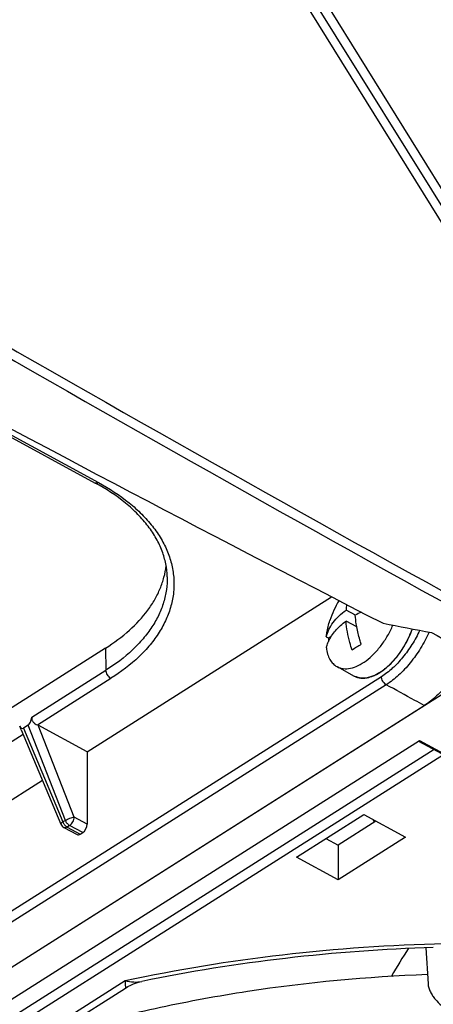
# Model space of a CAD drawing. Header units: millimetres. Extents: x 0 to 1189, y 0 to 841.
# Tile 42 of 67: x 1035 to 1051, y 238 to 274. Entities that reach past the tile are written whole.
import ezdxf

# ---------------------------------------------------------------- set-up
doc = ezdxf.new("R2010")
doc.units = ezdxf.units.MM
doc.header["$LTSCALE"] = 65.395
doc.layers.get('0').update_dxf_attribs({"linetype": 'CONTINUOUS'})
for name, color, linetype in [('COSMETICS', 7, 'CONTINUOUS'), ('DATUM_AXIS', 7, 'CONTINUOUS'), ('DRAFTS', 7, 'CONTINUOUS'), ('ROUNDS', 7, 'CONTINUOUS')]:
    doc.layers.add(name, color=color, linetype=linetype)

msp = doc.modelspace()

# ---------------------------------------------------------------- linework, layer by layer
at = {"color": 9, "linetype": 'CONTINUOUS'}
for p, q in [((1012.2551, 329.5252), (1052.9006, 264.243)), ((1012.5462, 329.7057), (1053.1916, 264.4235)), ((1016.6798, 268.7795), (1038.3028, 257.045)), ((1038.5658, 250.9178), (1038.5804, 250.0972)), ((1035.8376, 248.3603), (1038.5804, 250.0972)), ((1048.7835, 249.8587), (1020.0839, 231.6848)), ((1036.0415, 248.0747), (1038.7641, 249.7988)), ((1048.9661, 249.5609), (1020.2664, 231.387)), ((1035.5215, 247.9572), (1036.9808, 244.4824)), ((1037.0736, 244.5412), (1035.6944, 248.0667)), ((1037.4025, 244.6595), (1036.0723, 248.06)), ((1027.8786, 242.9056), (1035.5077, 247.7367)), ((1050.7373, 247.1611), (1001.4943, 215.9783)), ((1051.0885, 246.9706), (1001.4763, 215.554)), ((1037.8876, 244.3963), (1037.4025, 244.6595)), ((1037.0736, 244.5412), (1036.9808, 244.4824)), ((1037.2329, 244.3528), (1037.1401, 244.294)), ((1037.1401, 244.294), (1037.6283, 244.0291)), ((1037.7211, 244.0879), (1037.2329, 244.3528)), ((1036.2246, 236.6649), (1039.2926, 238.6077))]:
    msp.add_line(p, q, dxfattribs=at)
at = {"color": 7, "linetype": 'CONTINUOUS'}
for p, q in [((1016.5601, 268.7623), (1038.1831, 257.0277)), ((1037.8787, 247.0796), (1046.9409, 252.8181)), ((1047.8221, 252.1385), (1047.4769, 252.3259)), ((1047.8713, 251.7073), (1047.4778, 251.9208)), ((1047.8689, 251.7201), (1047.8485, 251.7197)), ((1046.7441, 251.3362), (1046.8337, 251.2876)), ((1046.9249, 251.3454), (1046.8337, 251.2876)), ((1047.1404, 250.2307), (1047.7798, 249.8837)), ((1021.681, 230.6243), (1050.3693, 248.7909)), ((1035.44, 247.898), (1036.9092, 244.3998)), ((1035.6944, 248.0667), (1035.5215, 247.9572)), ((1037.8787, 247.0796), (1036.0723, 248.06)), ((998.9728, 215.0569), (1050.1957, 247.4935)), ((1050.163, 247.4728), (1052.2399, 246.3457)), ((1050.1957, 247.4935), (1052.2557, 246.3756)), ((1037.8787, 247.0796), (1037.8876, 244.3963)), ((1045.6453, 243.1812), (1048.1331, 244.7566)), ((1048.1331, 244.7566), (1049.6759, 243.9194)), ((1037.0204, 244.2768), (1037.5077, 244.0124)), ((1048.5835, 244.5122), (1047.1812, 243.6242)), ((1037.6283, 244.0291), (1037.7211, 244.0879)), ((1046.7308, 243.8686), (1047.1812, 243.6242)), ((1049.6759, 243.9194), (1047.1881, 242.344)), ((1047.1812, 243.6242), (1047.1881, 242.344)), ((1047.1881, 242.344), (1045.6453, 243.1812)), ((1050.4294, 239.8219), (1050.5142, 238.4903))]:
    msp.add_line(p, q, dxfattribs=at)
msp.add_lwpolyline([(1039.2982, 238.332), (1039.392, 238.3875), (1039.4966, 238.4411), (1039.6048, 238.488), (1039.7156, 238.5279), (1039.8278, 238.5604), (1039.91, 238.5794)], dxfattribs=at)
at = {"color": 9, "linetype": 'CONTINUOUS'}
for centre, radius, start, end in [((1595.9839, 1240.4775), 1127.8346, 238.8071077, 241.2638976), ((1595.8529, 1240.2397), 1127.9104, 238.8166566, 241.2641153)]:
    msp.add_arc(centre, radius, start, end, dxfattribs=at)
at = {"color": 7, "linetype": 'CONTINUOUS'}
for centre, radius, start, end in [((1050.2104, 250.841), 3.5118, 148.49421, 161.74045), ((1050.1387, 252.1538), 2.6674, 171.88291, 176.30097), ((1049.5603, 248.9588), 3.6238, 114.76349, 118.73877), ((1049.001, 251.0755), 2.1776, 174.40984, 177.80641), ((1084.1932, 193.589), 67.8963, 122.173883, 122.51361), ((1049.4677, 245.0378), 1.1085, 205.09645, 210.54125), ((1037.1397, 244.4966), 0.25, 202.78132, 241.51173), ((1063.0087, 231.0998), 15.8291, 146.60582, 151.00713), ((1064.0905, 256.7845), 23.3621, 230.33834, 230.48381)]:
    msp.add_arc(centre, radius, start, end, dxfattribs=at)
for centre, major_axis, ratio, start_param, end_param in [((1052.9159, 1139.57), (-618.6213, 909.6177), 0.6119156, -4.032548, -3.9845995), ((1038.5469, 1144.2551), (1089.8954, -484.7022), 0.7158105, -1.2535981, -1.2520264), ((1054.0372, 1139.4131), (-595.7047, 924.353), 0.5978473, 2.3145167, 2.3186999), ((1035.6915, 248.4944), (0.045, 0.4407), 0.372258, -2.8568667, -1.8416203), ((1035.5092, 248.3789), (0.0354, 0.435), 0.3834551, -3.7777119, -2.8603244), ((1035.904, 247.9513), (0.2693, -0.0326), 0.5738116, 0.96702, 1.1056731), ((1037.7175, 244.2922), (0.1159, 0.2215), 0.5619657, -2.3704023, -0.8170593), ((1037.6246, 244.2334), (0.1159, 0.2215), 0.5619657, -3.1500928, -2.3704023)]:
    msp.add_ellipse(centre, major_axis=major_axis, ratio=ratio, start_param=start_param, end_param=end_param, dxfattribs=at)
at = {"color": 9, "linetype": 'CONTINUOUS'}
for points, knots in [([(1038.3028, 257.045), (1038.2924, 257.0383), (1038.2716, 257.0273), (1038.2396, 257.018), (1038.2094, 257.0175), (1038.1911, 257.0234), (1038.1831, 257.0277)], [0, 0, 0, 0, 0.2934041, 0.5536196, 0.7853066, 1, 1, 1, 1]), ([(1038.3028, 257.045), (1038.7019, 256.8284), (1039.2634, 256.4647), (1039.9077, 255.889), (1040.3064, 255.4426), (1040.6288, 254.9744), (1040.8716, 254.4886), (1041.0318, 253.99), (1041.1073, 253.4837), (1041.097, 252.975), (1041.001, 252.4697), (1040.8207, 251.9733), (1040.5585, 251.4906), (1040.2174, 251.0263), (1039.6473, 250.4213), (1039.1333, 250.0326), (1038.7641, 249.7988)], [0, 0, 0, 0, 0.1466389, 0.2144388, 0.2786219, 0.3394844, 0.3975113, 0.4533774, 0.5079248, 0.5621089, 0.6169178, 0.6732837, 0.7320082, 0.7937164, 0.8588421, 1, 1, 1, 1]), ([(1040.8481, 253.5584), (1040.8518, 253.4002), (1040.8333, 253.0801), (1040.7274, 252.6055), (1040.5449, 252.1396), (1040.2878, 251.6869), (1039.9589, 251.2513), (1039.4152, 250.6839), (1038.929, 250.318), (1038.5804, 250.0972)], [0, 0, 0, 0, 0.1098162, 0.2212563, 0.336059, 0.4557018, 0.5813282, 0.7137269, 1, 1, 1, 1]), ([(1050.2061, 251.577), (1050.1209, 251.3957), (1049.9303, 251.047), (1049.5895, 250.5732), (1049.2097, 250.1702), (1048.9275, 249.9498), (1048.7835, 249.8587)], [0, 0, 0, 0, 0.266194, 0.5267682, 0.7736005, 1, 1, 1, 1]), ([(1050.5548, 251.5111), (1050.4619, 251.3056), (1050.2518, 250.9095), (1049.8723, 250.3713), (1049.4464, 249.9135), (1049.1284, 249.6637), (1048.9661, 249.5609)], [0, 0, 0, 0, 0.2657165, 0.5265253, 0.7736963, 1, 1, 1, 1]), ([(1038.7641, 249.7988), (1038.7385, 249.8127), (1038.69, 249.851), (1038.6326, 249.9246), (1038.5929, 250.0085), (1038.5809, 250.0686), (1038.5804, 250.0972)], [0, 0, 0, 0, 0.2397943, 0.5026137, 0.7640101, 1, 1, 1, 1]), ([(1048.9661, 249.5609), (1048.9406, 249.5749), (1048.8924, 249.6133), (1048.8354, 249.6867), (1048.7959, 249.7703), (1048.7841, 249.8302), (1048.7835, 249.8587)], [0, 0, 0, 0, 0.2401619, 0.5029834, 0.7641818, 1, 1, 1, 1]), ([(1050.3693, 248.7909), (1050.2523, 248.855), (1049.7844, 249.1114), (1049.3167, 249.3681), (1048.9661, 249.5609)], [0, 0, 0, 0, 0.2499252, 1, 1, 1, 1]), ([(1037.0736, 244.5412), (1037.0985, 244.5563), (1037.1532, 244.5845), (1037.2385, 244.6195), (1037.3227, 244.6458), (1037.3776, 244.6572), (1037.4025, 244.6595)], [0, 0, 0, 0, 0.2483432, 0.5235647, 0.7864476, 1, 1, 1, 1]), ([(1037.2329, 244.3528), (1037.2569, 244.368), (1037.3022, 244.409), (1037.3549, 244.4849), (1037.3913, 244.5703), (1037.4022, 244.6308), (1037.4025, 244.6595)], [0, 0, 0, 0, 0.2355001, 0.4981033, 0.7617331, 1, 1, 1, 1]), ([(1036.9808, 244.4824), (1036.969, 244.4747), (1036.9485, 244.46), (1036.9266, 244.4402), (1036.9149, 244.4252), (1036.9086, 244.4141), (1036.9072, 244.4045), (1036.9092, 244.3998)], [0, 0, 0, 0, 0.3700713, 0.6605117, 0.7735605, 0.8656589, 1, 1, 1, 1]), ([(1036.9808, 244.4824), (1036.9971, 244.4423), (1037.041, 244.3699), (1037.1049, 244.3132), (1037.1401, 244.294)], [0, 0, 0, 0, 0.5194451, 1, 1, 1, 1]), ([(1037.1401, 244.294), (1037.1297, 244.2874), (1037.1089, 244.2764), (1037.0769, 244.2671), (1037.0467, 244.2666), (1037.0284, 244.2725), (1037.0204, 244.2768)], [0, 0, 0, 0, 0.2934041, 0.5536196, 0.7853066, 1, 1, 1, 1]), ([(1037.2329, 244.3528), (1037.1977, 244.3719), (1037.1338, 244.4287), (1037.0899, 244.5011), (1037.0736, 244.5412)], [0, 0, 0, 0, 0.4805549, 1, 1, 1, 1]), ([(1039.2926, 238.6077), (1041.2177, 239.0225), (1045.1504, 239.6656), (1049.1251, 239.9394), (1051.1331, 239.9863)], [0, 0, 0, 0, 0.4950708, 1, 1, 1, 1]), ([(1039.2926, 238.6077), (1039.293, 238.5881), (1039.2941, 238.5508), (1039.2954, 238.498), (1039.2964, 238.4517), (1039.2971, 238.4172), (1039.2976, 238.3932), (1039.2978, 238.3779), (1039.298, 238.3648), (1039.2982, 238.3537), (1039.2982, 238.3448), (1039.2983, 238.3388), (1039.2982, 238.3353), (1039.2983, 238.3336), (1039.2981, 238.3326), (1039.2983, 238.332), (1039.2982, 238.332)], [0, 0, 0, 0, 0.213667, 0.4054789, 0.5741897, 0.7182441, 0.7804233, 0.8356611, 0.8836289, 0.9239613, 0.9562461, 0.9800279, 0.988573, 0.9947979, 0.9986299, 1, 1, 1, 1]), ([(1039.2926, 238.6077), (1039.396, 238.5814), (1039.6019, 238.548), (1039.8115, 238.559), (1039.91, 238.5794)], [0, 0, 0, 0, 0.5149289, 1, 1, 1, 1])]:
    msp.add_open_spline(points, degree=3, knots=knots, dxfattribs=at)
at = {"color": 7, "linetype": 'CONTINUOUS'}
for points, knots in [([(1040.8481, 253.5584), (1040.8443, 253.7181), (1040.8082, 254.0416), (1040.6701, 254.5193), (1040.4486, 254.9885), (1040.1452, 255.4446), (1039.7624, 255.8828), (1039.1323, 256.4534), (1038.5783, 256.8133), (1038.1831, 257.0277)], [0, 0, 0, 0, 0.1047201, 0.2122157, 0.324627, 0.4436023, 0.5702516, 0.7051871, 1, 1, 1, 1]), ([(1046.7441, 251.3362), (1046.7667, 251.4281), (1046.8348, 251.6124), (1046.9947, 251.8711), (1047.2109, 252.114), (1047.3833, 252.2574), (1047.4769, 252.3259)], [0, 0, 0, 0, 0.2260851, 0.4657064, 0.7229466, 1, 1, 1, 1]), ([(1046.7441, 251.3362), (1046.7489, 251.3854), (1046.7754, 251.5904), (1046.8263, 251.7919), (1046.8755, 251.9413)], [0, 0, 0, 0, 0.2389427, 1, 1, 1, 1]), ([(1046.8239, 251.1591), (1046.889, 251.3043), (1047.0792, 251.5896), (1047.3338, 251.8155), (1047.4778, 251.9208)], [0, 0, 0, 0, 0.4713801, 1, 1, 1, 1]), ([(1047.6989, 250.8434), (1047.6684, 250.9345), (1047.5616, 251.2858), (1047.4953, 251.6503), (1047.4778, 251.9208)], [0, 0, 0, 0, 0.2617107, 1, 1, 1, 1]), ([(1047.8711, 251.7074), (1047.8645, 251.7436), (1047.8408, 251.8857), (1047.8248, 252.0292), (1047.8179, 252.1362)], [0, 0, 0, 0, 0.2556565, 1, 1, 1, 1]), ([(1047.1404, 250.2307), (1047.2115, 250.1921), (1047.3788, 250.1418), (1047.6535, 250.1622), (1047.9431, 250.2681), (1048.2369, 250.4522), (1048.5233, 250.7059), (1048.79, 251.018), (1049.025, 251.3742), (1049.1543, 251.6325), (1049.2111, 251.7654)], [0, 0, 0, 0, 0.0860631, 0.1804285, 0.2882318, 0.4109163, 0.5471344, 0.6936991, 0.8462887, 1, 1, 1, 1]), ([(1047.7797, 249.8837), (1047.8173, 249.8633), (1047.8983, 249.8299), (1048.0302, 249.8053), (1048.1711, 249.8058), (1048.3467, 249.8359), (1048.5561, 249.9129), (1048.7915, 250.0489), (1049.0249, 250.2318), (1049.3305, 250.5375), (1049.6613, 250.9968), (1049.8563, 251.4125), (1049.9324, 251.6293)], [0, 0, 0, 0, 0.0421192, 0.0854886, 0.1311938, 0.1800514, 0.2602367, 0.3492611, 0.4466605, 0.5511907, 0.7738694, 1, 1, 1, 1]), ([(1048.039, 251.0588), (1048.0209, 251.1131), (1047.9534, 251.3261), (1047.9006, 251.5438), (1047.8711, 251.7074)], [0, 0, 0, 0, 0.2561247, 1, 1, 1, 1]), ([(1046.745, 250.9312), (1046.7497, 250.9505), (1046.7708, 251.0281), (1046.7991, 251.1038), (1046.8239, 251.1591)], [0, 0, 0, 0, 0.2465655, 1, 1, 1, 1]), ([(1046.745, 250.9312), (1046.7541, 250.8522), (1046.783, 250.7028), (1046.8653, 250.5008), (1046.9835, 250.3384), (1047.0862, 250.2601), (1047.1404, 250.2307)], [0, 0, 0, 0, 0.2859811, 0.5436492, 0.7783773, 1, 1, 1, 1]), ([(1051.9872, 250.7693), (1051.8924, 250.5611), (1051.6778, 250.1596), (1051.2909, 249.6138), (1050.8574, 249.1491), (1050.5341, 248.8953), (1050.3693, 248.7909)], [0, 0, 0, 0, 0.2652979, 0.5262614, 0.7737197, 1, 1, 1, 1]), ([(1035.8376, 248.3603), (1035.8312, 248.3297), (1035.8297, 248.2805), (1035.852, 248.2201), (1035.8803, 248.1798), (1035.9164, 248.1458), (1035.9693, 248.1087), (1036.0125, 248.087), (1036.0415, 248.0747)], [0, 0, 0, 0, 0.2439605, 0.3694109, 0.4965292, 0.6251861, 0.7541651, 1, 1, 1, 1]), ([(1035.44, 247.898), (1035.4305, 247.9205), (1035.4132, 247.9637), (1035.3945, 248.0063), (1035.3859, 248.0268)], [0, 0, 0, 0, 0.5238341, 1, 1, 1, 1])]:
    msp.add_open_spline(points, degree=3, knots=knots, dxfattribs=at)
at = {"layer": 'COSMETICS', "color": 7, "linetype": 'CONTINUOUS'}
msp.add_line((1047.7798, 249.8837), (1047.7844, 249.8812), dxfattribs=at)
msp.add_open_spline([(1047.7844, 249.8812), (1047.8046, 249.8748), (1047.8349, 249.8652), (1047.8753, 249.8524), (1047.9005, 249.8444), (1047.9207, 249.838), (1047.9358, 249.8332), (1047.951, 249.8284), (1047.9636, 249.8244), (1047.9737, 249.8212), (1047.9813, 249.8188), (1047.9876, 249.8168), (1047.9926, 249.8152), (1047.9958, 249.8142), (1047.9983, 249.8135), (1047.9999, 249.8129), (1048.0014, 249.813), (1048.0028, 249.8131), (1048.0054, 249.8131), (1048.009, 249.8132), (1048.0149, 249.8134), (1048.0222, 249.8136), (1048.0339, 249.814), (1048.0485, 249.8144), (1048.072, 249.8151), (1048.1012, 249.8159), (1048.1305, 249.8168), (1048.1539, 249.8175), (1048.1715, 249.818), (1048.189, 249.8185), (1048.2037, 249.8189), (1048.2154, 249.8192), (1048.2242, 249.8195), (1048.2329, 249.8197), (1048.2403, 249.82), (1048.2454, 249.8201), (1048.248, 249.8202), (1048.2494, 249.8201), (1048.251, 249.8207), (1048.253, 249.8213), (1048.2561, 249.8223), (1048.2601, 249.8235), (1048.2648, 249.825), (1048.2712, 249.827), (1048.2823, 249.8304), (1048.2981, 249.8354), (1048.3234, 249.8433), (1048.3551, 249.8531), (1048.3931, 249.865), (1048.4248, 249.8748), (1048.4501, 249.8827), (1048.4691, 249.8887), (1048.4849, 249.8936), (1048.4976, 249.8976), (1048.5055, 249.9), (1048.5118, 249.902), (1048.5158, 249.9033), (1048.5186, 249.9041), (1048.5202, 249.9046), (1048.5218, 249.9056), (1048.5239, 249.9068), (1048.5271, 249.9086), (1048.5312, 249.9109), (1048.5378, 249.9146), (1048.5459, 249.9192), (1048.5558, 249.9248), (1048.5689, 249.9322), (1048.5918, 249.9451), (1048.6245, 249.9636), (1048.6638, 249.9858), (1048.6965, 250.0042), (1048.7227, 250.019), (1048.7423, 250.0301), (1048.7587, 250.0393), (1048.7718, 250.0467), (1048.7816, 250.0523), (1048.7898, 250.0569), (1048.7951, 250.0599), (1048.7975, 250.0613), (1048.7992, 250.0621), (1048.8012, 250.0639), (1048.8036, 250.0658), (1048.8069, 250.0685), (1048.8109, 250.0718), (1048.8158, 250.0757), (1048.8223, 250.081), (1048.8304, 250.0875), (1048.8433, 250.0981), (1048.866, 250.1165), (1048.8984, 250.1428), (1048.9373, 250.1743), (1048.9762, 250.2059), (1049.0086, 250.2322), (1049.0313, 250.2506), (1049.0442, 250.2611), (1049.0539, 250.269), (1049.0621, 250.2756), (1049.0677, 250.2802), (1049.071, 250.2828), (1049.0734, 250.2848), (1049.0754, 250.2863), (1049.077, 250.288), (1049.0793, 250.2905), (1049.0843, 250.2959), (1049.0919, 250.3041), (1049.1011, 250.314), (1049.1134, 250.3272), (1049.1288, 250.3437), (1049.1472, 250.3635), (1049.1718, 250.3899), (1049.2025, 250.4229), (1049.2393, 250.4626), (1049.2701, 250.4956), (1049.2916, 250.5187), (1049.3038, 250.5319), (1049.3131, 250.5418), (1049.3223, 250.5517), (1049.3292, 250.5591), (1049.3338, 250.5641), (1049.3357, 250.5661), (1049.3373, 250.5677), (1049.3387, 250.5696), (1049.3411, 250.573), (1049.3446, 250.5778), (1049.3501, 250.5854), (1049.357, 250.595), (1049.3681, 250.6103), (1049.382, 250.6295), (1049.3986, 250.6525), (1049.4208, 250.6832), (1049.4485, 250.7215), (1049.4818, 250.7675), (1049.5095, 250.8058), (1049.5317, 250.8365), (1049.5455, 250.8556), (1049.5566, 250.8709), (1049.5635, 250.8805), (1049.5684, 250.8872), (1049.5712, 250.8911), (1049.574, 250.8948), (1049.5769, 250.9001), (1049.5816, 250.9085), (1049.5875, 250.919), (1049.5969, 250.9358), (1049.6087, 250.9568), (1049.6228, 250.9821), (1049.6417, 251.0157), (1049.6653, 251.0577), (1049.6935, 251.1081), (1049.7171, 251.1501), (1049.7359, 251.1838), (1049.7501, 251.209), (1049.7607, 251.2279), (1049.7677, 251.2405), (1049.7707, 251.2457), (1049.773, 251.25), (1049.7749, 251.2531), (1049.7763, 251.2564), (1049.7781, 251.2608), (1049.7804, 251.2662), (1049.7841, 251.275), (1049.7887, 251.286), (1049.7942, 251.2992), (1049.8016, 251.3168), (1049.8108, 251.3388), (1049.8255, 251.3739), (1049.8439, 251.4179), (1049.866, 251.4706), (1049.8954, 251.5409), (1049.9175, 251.5937), (1049.9322, 251.6288)], degree=3, knots=[0, 0, 0, 0, 0.03125, 0.046875, 0.0625, 0.0703125, 0.078125, 0.0859375, 0.09375, 0.0976562, 0.1015625, 0.1054688, 0.1074219, 0.109375, 0.1103516, 0.1113281, 0.1118164, 0.1123047, 0.1132812, 0.1152344, 0.1171875, 0.1210938, 0.125, 0.1328125, 0.140625, 0.15625, 0.171875, 0.1796875, 0.1875, 0.1953125, 0.203125, 0.2070312, 0.2109375, 0.2148438, 0.21875, 0.2207031, 0.2216797, 0.222168, 0.2226562, 0.2236328, 0.2246094, 0.2265625, 0.2285156, 0.2304688, 0.234375, 0.2421875, 0.25, 0.265625, 0.28125, 0.296875, 0.3046875, 0.3125, 0.3203125, 0.3242188, 0.328125, 0.3300781, 0.3320312, 0.3330078, 0.3334961, 0.3339844, 0.3349609, 0.3359375, 0.3378906, 0.3398438, 0.34375, 0.3476562, 0.3515625, 0.359375, 0.375, 0.390625, 0.40625, 0.4140625, 0.421875, 0.4296875, 0.4335938, 0.4375, 0.4414062, 0.4433594, 0.4438477, 0.4443359, 0.4453125, 0.4462891, 0.4472656, 0.4492188, 0.4511719, 0.453125, 0.4570312, 0.4609375, 0.46875, 0.484375, 0.5, 0.515625, 0.53125, 0.5390625, 0.5429688, 0.546875, 0.5507812, 0.5527344, 0.5537109, 0.5546875, 0.5556641, 0.5561523, 0.5566406, 0.5585938, 0.5625, 0.5664062, 0.5703125, 0.578125, 0.5859375, 0.59375, 0.609375, 0.625, 0.640625, 0.6484375, 0.6523438, 0.65625, 0.6601562, 0.6640625, 0.6650391, 0.6660156, 0.6665039, 0.6669922, 0.6679688, 0.6699219, 0.671875, 0.6757812, 0.6796875, 0.6875, 0.6953125, 0.703125, 0.71875, 0.734375, 0.75, 0.7578125, 0.765625, 0.7695312, 0.7734375, 0.7753906, 0.7763672, 0.7773438, 0.7792969, 0.78125, 0.7851562, 0.7890625, 0.796875, 0.8046875, 0.8125, 0.828125, 0.84375, 0.859375, 0.8671875, 0.875, 0.8828125, 0.8847656, 0.8867188, 0.8876953, 0.8886719, 0.8896484, 0.890625, 0.8925781, 0.8945312, 0.8984375, 0.9023438, 0.90625, 0.9140625, 0.921875, 0.9375, 0.953125, 0.96875, 1, 1, 1, 1], dxfattribs=at)
at = {"layer": 'DATUM_AXIS', "color": 7, "linetype": 'CONTINUOUS'}
msp.add_line((1047.7798, 249.8837), (1047.7844, 249.8812), dxfattribs=at)
msp.add_open_spline([(1047.7844, 249.8812), (1047.8046, 249.8748), (1047.8349, 249.8652), (1047.8753, 249.8524), (1047.9005, 249.8444), (1047.9207, 249.838), (1047.9358, 249.8332), (1047.951, 249.8284), (1047.9636, 249.8244), (1047.9737, 249.8212), (1047.9813, 249.8188), (1047.9876, 249.8168), (1047.9926, 249.8152), (1047.9958, 249.8142), (1047.9983, 249.8135), (1047.9999, 249.8129), (1048.0014, 249.813), (1048.0028, 249.8131), (1048.0054, 249.8131), (1048.009, 249.8132), (1048.0149, 249.8134), (1048.0222, 249.8136), (1048.0339, 249.814), (1048.0485, 249.8144), (1048.072, 249.8151), (1048.1012, 249.8159), (1048.1305, 249.8168), (1048.1539, 249.8175), (1048.1715, 249.818), (1048.189, 249.8185), (1048.2037, 249.8189), (1048.2154, 249.8192), (1048.2242, 249.8195), (1048.2329, 249.8197), (1048.2403, 249.82), (1048.2454, 249.8201), (1048.248, 249.8202), (1048.2494, 249.8201), (1048.251, 249.8207), (1048.253, 249.8213), (1048.2561, 249.8223), (1048.2601, 249.8235), (1048.2648, 249.825), (1048.2712, 249.827), (1048.2823, 249.8304), (1048.2981, 249.8354), (1048.3234, 249.8433), (1048.3551, 249.8531), (1048.3931, 249.865), (1048.4248, 249.8748), (1048.4501, 249.8827), (1048.4691, 249.8887), (1048.4849, 249.8936), (1048.4976, 249.8976), (1048.5055, 249.9), (1048.5118, 249.902), (1048.5158, 249.9033), (1048.5186, 249.9041), (1048.5202, 249.9046), (1048.5218, 249.9056), (1048.5239, 249.9068), (1048.5271, 249.9086), (1048.5312, 249.9109), (1048.5378, 249.9146), (1048.5459, 249.9192), (1048.5558, 249.9248), (1048.5689, 249.9322), (1048.5918, 249.9451), (1048.6245, 249.9636), (1048.6638, 249.9858), (1048.6965, 250.0042), (1048.7227, 250.019), (1048.7423, 250.0301), (1048.7587, 250.0393), (1048.7718, 250.0467), (1048.7816, 250.0523), (1048.7898, 250.0569), (1048.7951, 250.0599), (1048.7975, 250.0613), (1048.7992, 250.0621), (1048.8012, 250.0639), (1048.8036, 250.0658), (1048.8069, 250.0685), (1048.8109, 250.0718), (1048.8158, 250.0757), (1048.8223, 250.081), (1048.8304, 250.0875), (1048.8433, 250.0981), (1048.866, 250.1165), (1048.8984, 250.1428), (1048.9373, 250.1743), (1048.9762, 250.2059), (1049.0086, 250.2322), (1049.0313, 250.2506), (1049.0442, 250.2611), (1049.0539, 250.269), (1049.0621, 250.2756), (1049.0677, 250.2802), (1049.071, 250.2828), (1049.0734, 250.2848), (1049.0754, 250.2863), (1049.077, 250.288), (1049.0793, 250.2905), (1049.0843, 250.2959), (1049.0919, 250.3041), (1049.1011, 250.314), (1049.1134, 250.3272), (1049.1288, 250.3437), (1049.1472, 250.3635), (1049.1718, 250.3899), (1049.2025, 250.4229), (1049.2393, 250.4626), (1049.2701, 250.4956), (1049.2916, 250.5187), (1049.3038, 250.5319), (1049.3131, 250.5418), (1049.3223, 250.5517), (1049.3292, 250.5591), (1049.3338, 250.5641), (1049.3357, 250.5661), (1049.3373, 250.5677), (1049.3387, 250.5696), (1049.3411, 250.573), (1049.3446, 250.5778), (1049.3501, 250.5854), (1049.357, 250.595), (1049.3681, 250.6103), (1049.382, 250.6295), (1049.3986, 250.6525), (1049.4208, 250.6832), (1049.4485, 250.7215), (1049.4818, 250.7675), (1049.5095, 250.8058), (1049.5317, 250.8365), (1049.5455, 250.8556), (1049.5566, 250.8709), (1049.5635, 250.8805), (1049.5684, 250.8872), (1049.5712, 250.8911), (1049.574, 250.8948), (1049.5769, 250.9001), (1049.5816, 250.9085), (1049.5875, 250.919), (1049.5969, 250.9358), (1049.6087, 250.9568), (1049.6228, 250.9821), (1049.6417, 251.0157), (1049.6653, 251.0577), (1049.6935, 251.1081), (1049.7171, 251.1501), (1049.7359, 251.1838), (1049.7501, 251.209), (1049.7607, 251.2279), (1049.7677, 251.2405), (1049.7707, 251.2457), (1049.773, 251.25), (1049.7749, 251.2531), (1049.7763, 251.2564), (1049.7781, 251.2608), (1049.7804, 251.2662), (1049.7841, 251.275), (1049.7887, 251.286), (1049.7942, 251.2992), (1049.8016, 251.3168), (1049.8108, 251.3388), (1049.8255, 251.3739), (1049.8439, 251.4179), (1049.866, 251.4706), (1049.8954, 251.5409), (1049.9175, 251.5937), (1049.9322, 251.6288)], degree=3, knots=[0, 0, 0, 0, 0.03125, 0.046875, 0.0625, 0.0703125, 0.078125, 0.0859375, 0.09375, 0.0976562, 0.1015625, 0.1054688, 0.1074219, 0.109375, 0.1103516, 0.1113281, 0.1118164, 0.1123047, 0.1132812, 0.1152344, 0.1171875, 0.1210938, 0.125, 0.1328125, 0.140625, 0.15625, 0.171875, 0.1796875, 0.1875, 0.1953125, 0.203125, 0.2070312, 0.2109375, 0.2148438, 0.21875, 0.2207031, 0.2216797, 0.222168, 0.2226562, 0.2236328, 0.2246094, 0.2265625, 0.2285156, 0.2304688, 0.234375, 0.2421875, 0.25, 0.265625, 0.28125, 0.296875, 0.3046875, 0.3125, 0.3203125, 0.3242188, 0.328125, 0.3300781, 0.3320312, 0.3330078, 0.3334961, 0.3339844, 0.3349609, 0.3359375, 0.3378906, 0.3398438, 0.34375, 0.3476562, 0.3515625, 0.359375, 0.375, 0.390625, 0.40625, 0.4140625, 0.421875, 0.4296875, 0.4335938, 0.4375, 0.4414062, 0.4433594, 0.4438477, 0.4443359, 0.4453125, 0.4462891, 0.4472656, 0.4492188, 0.4511719, 0.453125, 0.4570312, 0.4609375, 0.46875, 0.484375, 0.5, 0.515625, 0.53125, 0.5390625, 0.5429688, 0.546875, 0.5507812, 0.5527344, 0.5537109, 0.5546875, 0.5556641, 0.5561523, 0.5566406, 0.5585938, 0.5625, 0.5664062, 0.5703125, 0.578125, 0.5859375, 0.59375, 0.609375, 0.625, 0.640625, 0.6484375, 0.6523438, 0.65625, 0.6601562, 0.6640625, 0.6650391, 0.6660156, 0.6665039, 0.6669922, 0.6679688, 0.6699219, 0.671875, 0.6757812, 0.6796875, 0.6875, 0.6953125, 0.703125, 0.71875, 0.734375, 0.75, 0.7578125, 0.765625, 0.7695312, 0.7734375, 0.7753906, 0.7763672, 0.7773438, 0.7792969, 0.78125, 0.7851562, 0.7890625, 0.796875, 0.8046875, 0.8125, 0.828125, 0.84375, 0.859375, 0.8671875, 0.875, 0.8828125, 0.8847656, 0.8867188, 0.8876953, 0.8886719, 0.8896484, 0.890625, 0.8925781, 0.8945312, 0.8984375, 0.9023438, 0.90625, 0.9140625, 0.921875, 0.9375, 0.953125, 0.96875, 1, 1, 1, 1], dxfattribs=at)
at = {"layer": 'DRAFTS', "color": 7, "linetype": 'CONTINUOUS'}
for p, q in [((1011.7351, 329.7563), (1052.6249, 264.0816)), ((1038.5658, 250.9178), (1028.5318, 244.5639)), ((1029.7158, 241.9105), (1036.2238, 246.0316))]:
    msp.add_line(p, q, dxfattribs=at)
for points, knots in [([(1038.5658, 250.9178), (1038.8775, 251.1152), (1039.4471, 251.5365), (1040.0397, 252.1712), (1040.3939, 252.7101), (1040.5957, 253.1172), (1040.7379, 253.5334), (1040.7925, 253.8173), (1040.8092, 253.9585)], [0, 0, 0, 0, 0.2837552, 0.542081, 0.6627594, 0.7785999, 0.8906055, 1, 1, 1, 1]), ([(1050.5142, 238.4904), (1050.5173, 238.4411), (1050.5381, 238.339), (1050.5984, 238.1916), (1050.6816, 238.0493), (1050.8121, 237.8749), (1050.9974, 237.6892), (1051.1655, 237.5691), (1051.2509, 237.5193)], [0, 0, 0, 0, 0.1178898, 0.2459436, 0.3780642, 0.5099954, 0.7643611, 1, 1, 1, 1])]:
    msp.add_open_spline(points, degree=3, knots=knots, dxfattribs=at)
at = {"layer": 'ROUNDS', "color": 7, "linetype": 'CONTINUOUS'}
for p, q in [((1021.4259, 230.4627), (1051.7818, 249.6854)), ((1036.6245, 236.6388), (1039.2984, 238.3321))]:
    msp.add_line(p, q, dxfattribs=at)
for points, knots in [([(1050.7096, 239.8323), (1048.8799, 239.7772), (1045.257, 239.5158), (1041.6695, 238.9436), (1039.91, 238.5794)], [0, 0, 0, 0, 0.5046417, 1, 1, 1, 1]), ([(1050.4925, 238.8303), (1048.2612, 238.749), (1044.9385, 238.4408), (1040.6105, 237.648), (1038.5065, 237.1277), (1037.4756, 236.8368)], [0, 0, 0, 0, 0.5076403, 0.7564547, 1, 1, 1, 1])]:
    msp.add_open_spline(points, degree=3, knots=knots, dxfattribs=at)

doc.saveas('drawing.dxf')
